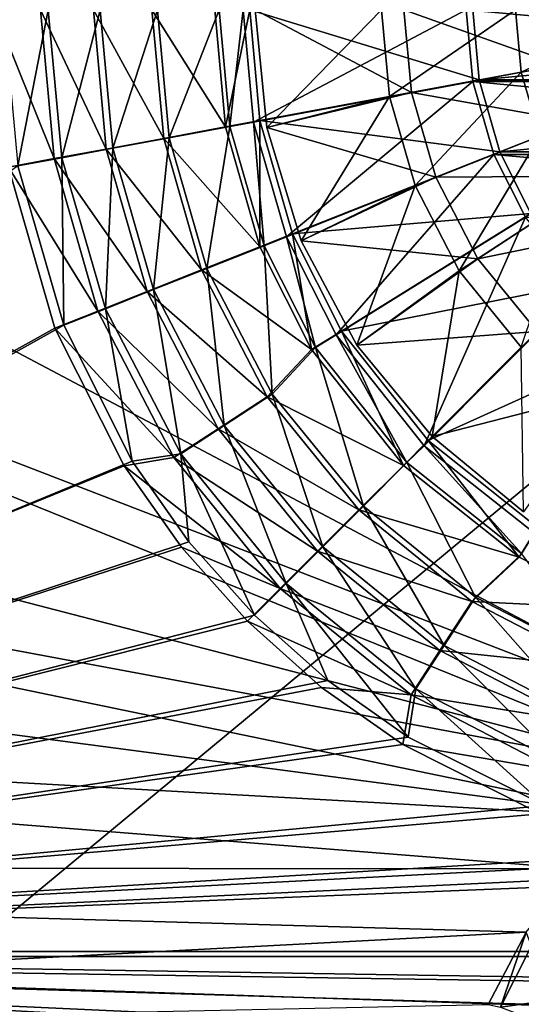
# Model space of a CAD drawing. Header units: metres. Extents: x -1004 to 0, y -708 to 0.
# Tile 41 of 123: x -641 to -558, y -549 to -386. Entities that reach past the tile are written whole.
import ezdxf

# ---------------------------------------------------------------- set-up
doc = ezdxf.new("R2010")
doc.units = ezdxf.units.M

msp = doc.modelspace()

# ---------------------------------------------------------------- linework, layer by layer
at = {"layer": 'top0123410'}
for points in [[(-637.605042, -384.02713, 2158.308838), (-635.341553, -408.697754, 2158.308838), (-645.276489, -384.02713, 2167.143799)], [(-635.341553, -408.697754, 2158.308838), (-642.884827, -410.094482, 2167.143799), (-645.276489, -384.02713, 2167.143799)], [(-643.741211, -384.070709, 2169.999756), (-641.358276, -409.90625, 2169.999756), (-636.314819, -384.107056, 2161.194092)], [(-636.314819, -384.107056, 2161.194092), (-641.358276, -409.90625, 2169.999756), (-634.056885, -408.549347, 2161.194092)], [(-628.839294, -384.02713, 2150.335205), (-626.722168, -407.102692, 2150.335205), (-637.605042, -384.02713, 2158.308838)], [(-626.722168, -407.102692, 2150.335205), (-635.341553, -408.697754, 2158.308838), (-637.605042, -384.02713, 2158.308838)], [(-627.738037, -384.101929, 2153.198975), (-636.314819, -384.107056, 2161.194092), (-634.056885, -408.549347, 2161.194092)], [(-625.624329, -406.983185, 2153.198975), (-627.738037, -384.101929, 2153.198975), (-634.056885, -408.549347, 2161.194092)], [(-619.150146, -384.02713, 2143.397217), (-617.194763, -405.33963, 2143.397217), (-628.839294, -384.02713, 2150.335205)], [(-617.194763, -405.33963, 2143.397217), (-626.722168, -407.102692, 2150.335205), (-628.839294, -384.02713, 2150.335205)], [(-618.218933, -384.096283, 2146.241211), (-627.738037, -384.101929, 2153.198975), (-625.624329, -406.983185, 2153.198975)], [(-616.26532, -405.244934, 2146.241211), (-618.218933, -384.096283, 2146.241211), (-625.624329, -406.983185, 2153.198975)], [(-608.746277, -384.02713, 2137.627197), (-606.964478, -403.447144, 2137.627197), (-619.150146, -384.02713, 2143.397217)], [(-606.964478, -403.447144, 2137.627197), (-617.194763, -405.33963, 2143.397217), (-619.150146, -384.02713, 2143.397217)], [(-608.023987, -384.059784, 2140.483154), (-618.218933, -384.096283, 2146.241211), (-616.26532, -405.244934, 2146.241211)], [(-606.241577, -403.38385, 2140.483154), (-608.023987, -384.059784, 2140.483154), (-616.26532, -405.244934, 2146.241211)], [(-608.746277, -384.02713, 2137.627197), (-602.932068, -384.02713, 2137.627197), (-606.964478, -403.447144, 2137.627197)], [(-604.023926, -384.067749, 2140.483154), (-608.023987, -384.059784, 2140.483154), (-606.241577, -403.38385, 2140.483154)], [(-602.932068, -384.02713, 2137.627197), (-601.247314, -402.38913, 2137.627197), (-606.964478, -403.447144, 2137.627197)], [(-604.023926, -384.067749, 2140.483154), (-606.241577, -403.38385, 2140.483154), (-602.305298, -402.672516, 2140.483154)], [(-604.023926, -384.067749, 2140.483154), (-602.305298, -402.672516, 2140.483154), (-567.073975, -384.053162, 2169.999756)], [(-565.982117, -384.02713, 2167.143799), (-564.914246, -395.665375, 2167.143799), (-602.932068, -384.02713, 2137.627197)], [(-564.914246, -395.665375, 2167.143799), (-601.247314, -402.38913, 2137.627197), (-602.932068, -384.02713, 2137.627197)], [(-602.305298, -402.672516, 2140.483154), (-565.977905, -395.918091, 2169.999756), (-567.073975, -384.053162, 2169.999756)], [(-567.073975, -384.053162, 2169.999756), (-438.071442, -395.918091, 2169.999756), (-436.975372, -384.053162, 2169.999756)], [(-567.073975, -384.053162, 2169.999756), (-565.977905, -395.918091, 2169.999756), (-438.071442, -395.918091, 2169.999756)], [(-438.067291, -384.02713, 2167.143799), (-564.914246, -395.665375, 2167.143799), (-565.982117, -384.02713, 2167.143799)], [(-438.067291, -384.02713, 2167.143799), (-439.135101, -395.665375, 2167.143799), (-564.914246, -395.665375, 2167.143799)], [(-602.305298, -402.672516, 2140.483154), (-596.827515, -421.660583, 2140.483154), (-565.977905, -395.918091, 2169.999756)], [(-564.914246, -395.665375, 2167.143799), (-561.49176, -407.569, 2167.143799), (-601.247314, -402.38913, 2137.627197)], [(-596.827515, -421.660583, 2140.483154), (-562.484497, -408.027588, 2169.999756), (-565.977905, -395.918091, 2169.999756)], [(-565.977905, -395.918091, 2169.999756), (-441.56485, -408.027588, 2169.999756), (-438.071442, -395.918091, 2169.999756)], [(-565.977905, -395.918091, 2169.999756), (-562.484497, -408.027588, 2169.999756), (-441.56485, -408.027588, 2169.999756)], [(-439.135101, -395.665375, 2167.143799), (-561.49176, -407.569, 2167.143799), (-564.914246, -395.665375, 2167.143799)], [(-439.135101, -395.665375, 2167.143799), (-442.557617, -407.569, 2167.143799), (-561.49176, -407.569, 2167.143799)], [(-606.964478, -403.447144, 2137.627197), (-601.247314, -402.38913, 2137.627197), (-601.25354, -423.309906, 2137.627197)], [(-606.241577, -403.38385, 2140.483154), (-600.553589, -423.11557, 2140.483154), (-602.305298, -402.672516, 2140.483154)], [(-602.305298, -402.672516, 2140.483154), (-600.553589, -423.11557, 2140.483154), (-596.827515, -421.660583, 2140.483154)], [(-601.247314, -402.38913, 2137.627197), (-595.847473, -421.169769, 2137.627197), (-601.25354, -423.309906, 2137.627197)], [(-561.49176, -407.569, 2167.143799), (-595.847473, -421.169769, 2137.627197), (-601.247314, -402.38913, 2137.627197)], [(-606.964478, -403.447144, 2137.627197), (-601.25354, -423.309906, 2137.627197), (-617.194763, -405.33963, 2143.397217)], [(-606.241577, -403.38385, 2140.483154), (-616.26532, -405.244934, 2146.241211), (-610.029724, -426.876007, 2146.241211)], [(-600.553589, -423.11557, 2140.483154), (-606.241577, -403.38385, 2140.483154), (-610.029724, -426.876007, 2146.241211)], [(-617.194763, -405.33963, 2143.397217), (-610.926575, -427.140381, 2143.397217), (-626.722168, -407.102692, 2150.335205)], [(-616.26532, -405.244934, 2146.241211), (-625.624329, -406.983185, 2153.198975), (-618.877869, -430.386353, 2153.198975)], [(-610.029724, -426.876007, 2146.241211), (-616.26532, -405.244934, 2146.241211), (-618.877869, -430.386353, 2153.198975)], [(-601.25354, -423.309906, 2137.627197), (-610.926575, -427.140381, 2143.397217), (-617.194763, -405.33963, 2143.397217)], [(-626.722168, -407.102692, 2150.335205), (-619.935425, -430.706909, 2150.335205), (-635.341553, -408.697754, 2158.308838)], [(-625.624329, -406.983185, 2153.198975), (-634.056885, -408.549347, 2161.194092), (-626.850159, -433.549194, 2161.194092)], [(-618.877869, -430.386353, 2153.198975), (-625.624329, -406.983185, 2153.198975), (-626.850159, -433.549194, 2161.194092)], [(-610.926575, -427.140381, 2143.397217), (-619.935425, -430.706909, 2150.335205), (-626.722168, -407.102692, 2150.335205)], [(-561.49176, -407.569, 2167.143799), (-556.357483, -417.768707, 2167.143799), (-595.847473, -421.169769, 2137.627197)], [(-442.557617, -407.569, 2167.143799), (-556.357483, -417.768707, 2167.143799), (-561.49176, -407.569, 2167.143799)], [(-635.341553, -408.697754, 2158.308838), (-628.085693, -433.933533, 2158.308838), (-642.884827, -410.094482, 2167.143799)], [(-641.358276, -409.90625, 2169.999756), (-633.753662, -436.286713, 2169.999756), (-634.056885, -408.549347, 2161.194092)], [(-619.935425, -430.706909, 2150.335205), (-628.085693, -433.933533, 2158.308838), (-635.341553, -408.697754, 2158.308838)], [(-634.056885, -408.549347, 2161.194092), (-633.753662, -436.286713, 2169.999756), (-626.850159, -433.549194, 2161.194092)], [(-596.827515, -421.660583, 2140.483154), (-588.646912, -437.882874, 2140.483154), (-562.484497, -408.027588, 2169.999756)], [(-588.646912, -437.882874, 2140.483154), (-557.261292, -418.383026, 2169.999756), (-562.484497, -408.027588, 2169.999756)], [(-562.484497, -408.027588, 2169.999756), (-446.788055, -418.383026, 2169.999756), (-441.56485, -408.027588, 2169.999756)], [(-562.484497, -408.027588, 2169.999756), (-557.261292, -418.383026, 2169.999756), (-446.788055, -418.383026, 2169.999756)], [(-633.753662, -436.286713, 2169.999756), (-641.358276, -409.90625, 2169.999756), (-820.797791, -540.828064, 2169.999756)], [(-820.797791, -540.0271, 2167.143799), (-642.884827, -410.094482, 2167.143799), (-635.218994, -436.756195, 2167.143799)], [(-628.085693, -433.933533, 2158.308838), (-635.218994, -436.756195, 2167.143799), (-642.884827, -410.094482, 2167.143799)], [(-556.357483, -417.768707, 2167.143799), (-587.756531, -437.246887, 2137.627197), (-595.847473, -421.169769, 2137.627197)], [(-588.646912, -437.882874, 2140.483154), (-574.065796, -456.23468, 2140.483154), (-557.261292, -418.383026, 2169.999756)], [(-556.357483, -417.768707, 2167.143799), (-547.24939, -429.251831, 2167.143799), (-587.756531, -437.246887, 2137.627197)], [(-574.065796, -456.23468, 2140.483154), (-547.968384, -430.076965, 2169.999756), (-557.261292, -418.383026, 2169.999756)], [(-601.25354, -423.309906, 2137.627197), (-595.847473, -421.169769, 2137.627197), (-592.697327, -440.311859, 2137.627197)], [(-600.553589, -423.11557, 2140.483154), (-592.053345, -439.979614, 2140.483154), (-596.827515, -421.660583, 2140.483154)], [(-596.827515, -421.660583, 2140.483154), (-592.053345, -439.979614, 2140.483154), (-588.646912, -437.882874, 2140.483154)], [(-595.847473, -421.169769, 2137.627197), (-587.756531, -437.246887, 2137.627197), (-592.697327, -440.311859, 2137.627197)], [(-601.25354, -423.309906, 2137.627197), (-592.697327, -440.311859, 2137.627197), (-610.926575, -427.140381, 2143.397217)], [(-600.553589, -423.11557, 2140.483154), (-610.029724, -426.876007, 2146.241211), (-599.227478, -447.688171, 2146.241211)], [(-592.053345, -439.979614, 2140.483154), (-600.553589, -423.11557, 2140.483154), (-599.227478, -447.688171, 2146.241211)], [(-610.926575, -427.140381, 2143.397217), (-600.058167, -448.119324, 2143.397217), (-619.935425, -430.706909, 2150.335205)], [(-610.029724, -426.876007, 2146.241211), (-618.877869, -430.386353, 2153.198975), (-607.190674, -452.903534, 2153.198975)], [(-592.697327, -440.311859, 2137.627197), (-600.058167, -448.119324, 2143.397217), (-610.926575, -427.140381, 2143.397217)], [(-599.227478, -447.688171, 2146.241211), (-610.029724, -426.876007, 2146.241211), (-607.190674, -452.903534, 2153.198975)], [(-618.877869, -430.386353, 2153.198975), (-626.850159, -433.549194, 2161.194092), (-614.365601, -457.602631, 2161.194092)], [(-607.190674, -452.903534, 2153.198975), (-618.877869, -430.386353, 2153.198975), (-614.365601, -457.602631, 2161.194092)], [(-547.24939, -429.251831, 2167.143799), (-573.376953, -455.379425, 2137.627197), (-587.756531, -437.246887, 2137.627197)], [(-574.065796, -456.23468, 2140.483154), (-555.747253, -470.732025, 2140.483154), (-547.968384, -430.076965, 2169.999756)], [(-547.24939, -429.251831, 2167.143799), (-535.766235, -438.359955, 2167.143799), (-573.376953, -455.379425, 2137.627197)], [(-619.935425, -430.706909, 2150.335205), (-608.167969, -453.421326, 2150.335205), (-628.085693, -433.933533, 2158.308838)], [(-600.058167, -448.119324, 2143.397217), (-608.167969, -453.421326, 2150.335205), (-619.935425, -430.706909, 2150.335205)], [(-633.753662, -436.286713, 2169.999756), (-622.394897, -458.824188, 2169.999756), (-626.850159, -433.549194, 2161.194092)], [(-626.850159, -433.549194, 2161.194092), (-622.394897, -458.824188, 2169.999756), (-614.365601, -457.602631, 2161.194092)], [(-628.085693, -433.933533, 2158.308838), (-615.504822, -458.218018, 2158.308838), (-635.218994, -436.756195, 2167.143799)], [(-608.167969, -453.421326, 2150.335205), (-615.504822, -458.218018, 2158.308838), (-628.085693, -433.933533, 2158.308838)], [(-820.797791, -540.828064, 2169.999756), (-622.394897, -458.824188, 2169.999756), (-633.753662, -436.286713, 2169.999756)], [(-635.218994, -436.756195, 2167.143799), (-623.739685, -459.568756, 2167.143799), (-820.797791, -540.0271, 2167.143799)], [(-615.504822, -458.218018, 2158.308838), (-623.739685, -459.568756, 2167.143799), (-635.218994, -436.756195, 2167.143799)], [(-592.697327, -440.311859, 2137.627197), (-587.756531, -437.246887, 2137.627197), (-577.48822, -459.490692, 2137.627197)], [(-592.053345, -439.979614, 2140.483154), (-576.910522, -459.046875, 2140.483154), (-588.646912, -437.882874, 2140.483154)], [(-588.646912, -437.882874, 2140.483154), (-576.910522, -459.046875, 2140.483154), (-574.065796, -456.23468, 2140.483154)], [(-587.756531, -437.246887, 2137.627197), (-573.376953, -455.379425, 2137.627197), (-577.48822, -459.490692, 2137.627197)], [(-535.766235, -438.359955, 2167.143799), (-555.244446, -469.759003, 2137.627197), (-573.376953, -455.379425, 2137.627197)], [(-592.053345, -439.979614, 2140.483154), (-599.227478, -447.688171, 2146.241211), (-584.113098, -466.262207, 2146.241211)], [(-576.910522, -459.046875, 2140.483154), (-592.053345, -439.979614, 2140.483154), (-584.113098, -466.262207, 2146.241211)], [(-592.697327, -440.311859, 2137.627197), (-577.48822, -459.490692, 2137.627197), (-600.058167, -448.119324, 2143.397217)], [(-600.058167, -448.119324, 2143.397217), (-584.84491, -466.847321, 2143.397217), (-608.167969, -453.421326, 2150.335205)], [(-599.227478, -447.688171, 2146.241211), (-607.190674, -452.903534, 2153.198975), (-590.838074, -472.999207, 2153.198975)], [(-577.48822, -459.490692, 2137.627197), (-584.84491, -466.847321, 2143.397217), (-600.058167, -448.119324, 2143.397217)], [(-584.113098, -466.262207, 2146.241211), (-599.227478, -447.688171, 2146.241211), (-590.838074, -472.999207, 2153.198975)], [(-607.190674, -452.903534, 2153.198975), (-614.365601, -457.602631, 2161.194092), (-596.897339, -479.069336, 2161.194092)], [(-590.838074, -472.999207, 2153.198975), (-607.190674, -452.903534, 2153.198975), (-596.897339, -479.069336, 2161.194092)], [(-608.167969, -453.421326, 2150.335205), (-591.696167, -473.698608, 2150.335205), (-615.504822, -458.218018, 2158.308838)], [(-584.84491, -466.847321, 2143.397217), (-591.696167, -473.698608, 2150.335205), (-608.167969, -453.421326, 2150.335205)], [(-577.48822, -459.490692, 2137.627197), (-573.376953, -455.379425, 2137.627197), (-558.309387, -474.699768, 2137.627197)], [(-576.910522, -459.046875, 2140.483154), (-557.870056, -474.122314, 2140.483154), (-574.065796, -456.23468, 2140.483154)], [(-574.065796, -456.23468, 2140.483154), (-557.870056, -474.122314, 2140.483154), (-555.747253, -470.732025, 2140.483154)], [(-573.376953, -455.379425, 2137.627197), (-555.244446, -469.759003, 2137.627197), (-558.309387, -474.699768, 2137.627197)], [(-622.394897, -458.824188, 2169.999756), (-613.004272, -472.158356, 2169.999756), (-614.365601, -457.602631, 2161.194092)], [(-614.365601, -457.602631, 2161.194092), (-613.004272, -472.158356, 2169.999756), (-602.14386, -484.325348, 2169.999756)], [(-614.365601, -457.602631, 2161.194092), (-602.14386, -484.325348, 2169.999756), (-596.897339, -479.069336, 2161.194092)], [(-613.004272, -472.158356, 2169.999756), (-622.394897, -458.824188, 2169.999756), (-820.797791, -540.828064, 2169.999756)], [(-623.739685, -459.568756, 2167.143799), (-614.270386, -473.032684, 2167.143799), (-820.797791, -540.0271, 2167.143799)], [(-615.504822, -458.218018, 2158.308838), (-597.89447, -479.896912, 2158.308838), (-623.739685, -459.568756, 2167.143799)], [(-597.89447, -479.896912, 2158.308838), (-614.270386, -473.032684, 2167.143799), (-623.739685, -459.568756, 2167.143799)], [(-591.696167, -473.698608, 2150.335205), (-597.89447, -479.896912, 2158.308838), (-615.504822, -458.218018, 2158.308838)], [(-577.48822, -459.490692, 2137.627197), (-558.309387, -474.699768, 2137.627197), (-584.84491, -466.847321, 2143.397217)], [(-576.910522, -459.046875, 2140.483154), (-584.113098, -466.262207, 2146.241211), (-565.512085, -481.343414, 2146.241211)], [(-557.870056, -474.122314, 2140.483154), (-576.910522, -459.046875, 2140.483154), (-565.512085, -481.343414, 2146.241211)], [(-584.113098, -466.262207, 2146.241211), (-590.838074, -472.999207, 2153.198975), (-570.713257, -489.315948, 2153.198975)], [(-565.512085, -481.343414, 2146.241211), (-584.113098, -466.262207, 2146.241211), (-570.713257, -489.315948, 2153.198975)], [(-584.84491, -466.847321, 2143.397217), (-566.116882, -482.060608, 2143.397217), (-591.696167, -473.698608, 2150.335205)], [(-558.309387, -474.699768, 2137.627197), (-566.116882, -482.060608, 2143.397217), (-584.84491, -466.847321, 2143.397217)], [(-558.309387, -474.699768, 2137.627197), (-555.244446, -469.759003, 2137.627197), (-541.307495, -483.255951, 2137.627197)], [(-602.14386, -484.325348, 2169.999756), (-613.004272, -472.158356, 2169.999756), (-820.797791, -540.828064, 2169.999756)], [(-820.797791, -540.0271, 2167.143799), (-614.270386, -473.032684, 2167.143799), (-603.319031, -485.321472, 2167.143799)], [(-603.319031, -485.321472, 2167.143799), (-614.270386, -473.032684, 2167.143799), (-597.89447, -479.896912, 2158.308838)], [(-591.696167, -473.698608, 2150.335205), (-571.418884, -490.17041, 2150.335205), (-597.89447, -479.896912, 2158.308838)], [(-590.838074, -472.999207, 2153.198975), (-596.897339, -479.069336, 2161.194092), (-575.399475, -496.499237, 2161.194092)], [(-566.116882, -482.060608, 2143.397217), (-571.418884, -490.17041, 2150.335205), (-591.696167, -473.698608, 2150.335205)], [(-570.713257, -489.315948, 2153.198975), (-590.838074, -472.999207, 2153.198975), (-575.399475, -496.499237, 2161.194092)], [(-557.870056, -474.122314, 2140.483154), (-565.512085, -481.343414, 2146.241211), (-544.680664, -492.10849, 2146.241211)], [(-558.309387, -474.699768, 2137.627197), (-541.307495, -483.255951, 2137.627197), (-566.116882, -482.060608, 2143.397217)], [(-602.14386, -484.325348, 2169.999756), (-589.990845, -495.137604, 2169.999756), (-596.897339, -479.069336, 2161.194092)], [(-596.897339, -479.069336, 2161.194092), (-589.990845, -495.137604, 2169.999756), (-576.678833, -504.485992, 2169.999756)], [(-596.897339, -479.069336, 2161.194092), (-576.678833, -504.485992, 2169.999756), (-575.399475, -496.499237, 2161.194092)], [(-597.89447, -479.896912, 2158.308838), (-576.215576, -497.507294, 2158.308838), (-603.319031, -485.321472, 2167.143799)], [(-571.418884, -490.17041, 2150.335205), (-576.215576, -497.507294, 2158.308838), (-597.89447, -479.896912, 2158.308838)], [(-566.116882, -482.060608, 2143.397217), (-545.137939, -492.929016, 2143.397217), (-571.418884, -490.17041, 2150.335205)], [(-565.512085, -481.343414, 2146.241211), (-570.713257, -489.315948, 2153.198975), (-548.175232, -500.962921, 2153.198975)], [(-541.307495, -483.255951, 2137.627197), (-545.137939, -492.929016, 2143.397217), (-566.116882, -482.060608, 2143.397217)], [(-544.680664, -492.10849, 2146.241211), (-565.512085, -481.343414, 2146.241211), (-548.175232, -500.962921, 2153.198975)], [(-820.797791, -540.828064, 2169.999756), (-589.990845, -495.137604, 2169.999756), (-602.14386, -484.325348, 2169.999756)], [(-603.319031, -485.321472, 2167.143799), (-591.030212, -496.272797, 2167.143799), (-820.797791, -540.0271, 2167.143799)], [(-576.215576, -497.507294, 2158.308838), (-591.030212, -496.272797, 2167.143799), (-603.319031, -485.321472, 2167.143799)], [(-571.418884, -490.17041, 2150.335205), (-548.704468, -501.937897, 2150.335205), (-576.215576, -497.507294, 2158.308838)], [(-570.713257, -489.315948, 2153.198975), (-575.399475, -496.499237, 2161.194092), (-551.323792, -508.940857, 2161.194092)], [(-545.137939, -492.929016, 2143.397217), (-548.704468, -501.937897, 2150.335205), (-571.418884, -490.17041, 2150.335205)], [(-548.175232, -500.962921, 2153.198975), (-570.713257, -489.315948, 2153.198975), (-551.323792, -508.940857, 2161.194092)], [(-576.678833, -504.485992, 2169.999756), (-589.990845, -495.137604, 2169.999756), (-820.797791, -540.828064, 2169.999756)], [(-591.030212, -496.272797, 2167.143799), (-577.566284, -505.742157, 2167.143799), (-820.797791, -540.0271, 2167.143799)], [(-577.566284, -505.742157, 2167.143799), (-591.030212, -496.272797, 2167.143799), (-576.215576, -497.507294, 2158.308838)], [(-576.678833, -504.485992, 2169.999756), (-554.04895, -515.849182, 2169.999756), (-575.399475, -496.499237, 2161.194092)], [(-575.399475, -496.499237, 2161.194092), (-554.04895, -515.849182, 2169.999756), (-551.323792, -508.940857, 2161.194092)], [(-576.215576, -497.507294, 2158.308838), (-551.931091, -510.088165, 2158.308838), (-577.566284, -505.742157, 2167.143799)], [(-548.704468, -501.937897, 2150.335205), (-551.931091, -510.088165, 2158.308838), (-576.215576, -497.507294, 2158.308838)], [(-554.04895, -515.849182, 2169.999756), (-576.678833, -504.485992, 2169.999756), (-820.797791, -540.828064, 2169.999756)], [(-820.797791, -540.0271, 2167.143799), (-577.566284, -505.742157, 2167.143799), (-554.753784, -517.221436, 2167.143799)], [(-551.931091, -510.088165, 2158.308838), (-554.753784, -517.221436, 2167.143799), (-577.566284, -505.742157, 2167.143799)], [(-820.797791, -540.828064, 2169.999756), (-527.65509, -523.406677, 2169.999756), (-554.04895, -515.849182, 2169.999756)], [(-554.753784, -517.221436, 2167.143799), (-528.092041, -524.887268, 2167.143799), (-820.797791, -540.0271, 2167.143799)], [(-502.024689, -525.743713, 2169.999756), (-527.65509, -523.406677, 2169.999756), (-820.797791, -540.828064, 2169.999756)], [(-528.092041, -524.887268, 2167.143799), (-502.024689, -527.278931, 2167.143799), (-820.797791, -540.0271, 2167.143799)], [(-183.251602, -540.828064, 2169.999756), (-502.024689, -525.743713, 2169.999756), (-820.797791, -540.828064, 2169.999756)], [(-820.797791, -540.0271, 2167.143799), (-502.024689, -527.278931, 2167.143799), (-183.251602, -540.0271, 2167.143799)], [(-103.835175, -579.368164, 2141.365967), (-861.507385, -550.832275, 2160.918945), (-820.797791, -540.0271, 2167.143799)], [(-820.797791, -540.828064, 2169.999756), (-861.060242, -551.227539, 2164.058594), (-110.421417, -573.584229, 2149.328857)], [(-183.251602, -540.0271, 2167.143799), (-142.542007, -550.832275, 2160.918945), (-820.797791, -540.0271, 2167.143799)], [(-142.542007, -550.832275, 2160.918945), (-122.587112, -563.486084, 2152.842285), (-820.797791, -540.0271, 2167.143799)], [(-820.797791, -540.0271, 2167.143799), (-122.587112, -563.486084, 2152.842285), (-103.835175, -579.368164, 2141.365967)], [(-110.421417, -573.584229, 2149.328857), (-125.750549, -561.631348, 2157.554688), (-820.797791, -540.828064, 2169.999756)], [(-125.750549, -561.631348, 2157.554688), (-142.989136, -551.227539, 2164.058594), (-820.797791, -540.828064, 2169.999756)], [(-820.797791, -540.828064, 2169.999756), (-142.989136, -551.227539, 2164.058594), (-183.251602, -540.828064, 2169.999756)]]:
    msp.add_3dface(points, dxfattribs=at)
at = {"layer": 'top0123417'}
for points in [[(-602.024658, -384.02713, 2136.719971), (-600.10321, -403.536163, 2136.719971), (-581.103638, -384.02713, 2147.430664)], [(-602.024658, -384.02713, 2134.872559), (-600.10321, -403.536163, 2134.872559), (-602.024658, -384.02713, 2136.719971)], [(-600.10321, -403.536163, 2134.872559), (-600.10321, -403.536163, 2136.719971), (-602.024658, -384.02713, 2136.719971)], [(-600.10321, -403.536163, 2134.872559), (-602.024658, -384.02713, 2134.872559), (-576.15564, -397.745239, 2129.237549)], [(-576.15564, -397.745239, 2129.237549), (-602.024658, -384.02713, 2134.872559), (-577.414246, -384.02713, 2129.237549)], [(-581.103638, -384.02713, 2147.430664), (-600.10321, -403.536163, 2136.719971), (-579.783447, -398.416565, 2147.430664)], [(-581.103638, -384.02713, 2147.430664), (-579.783447, -398.416565, 2147.430664), (-558.89209, -384.02713, 2155.620361)], [(-579.783447, -398.416565, 2147.430664), (-557.942749, -394.374908, 2155.620361), (-558.89209, -384.02713, 2155.620361)], [(-552.44104, -384.02713, 2125.187256), (-551.599304, -393.20105, 2125.187256), (-577.414246, -384.02713, 2129.237549)], [(-551.599304, -393.20105, 2125.187256), (-576.15564, -397.745239, 2129.237549), (-577.414246, -384.02713, 2129.237549)], [(-558.89209, -384.02713, 2155.620361), (-557.942749, -394.374908, 2155.620361), (-535.858032, -384.02713, 2161.084473)], [(-557.942749, -394.374908, 2155.620361), (-535.293213, -390.183533, 2161.084473), (-535.858032, -384.02713, 2161.084473)], [(-535.293213, -390.183533, 2161.084473), (-557.942749, -394.374908, 2155.620361), (-554.899353, -404.959717, 2155.620361)], [(-557.942749, -394.374908, 2155.620361), (-579.783447, -398.416565, 2147.430664), (-575.551392, -413.135681, 2147.430664)], [(-576.15564, -397.745239, 2129.237549), (-551.599304, -393.20105, 2125.187256), (-548.901184, -402.585114, 2125.187256)], [(-554.899353, -404.959717, 2155.620361), (-557.942749, -394.374908, 2155.620361), (-575.551392, -413.135681, 2147.430664)], [(-572.121033, -411.777649, 2129.237549), (-600.10321, -403.536163, 2134.872559), (-576.15564, -397.745239, 2129.237549)], [(-572.121033, -411.777649, 2129.237549), (-576.15564, -397.745239, 2129.237549), (-548.901184, -402.585114, 2125.187256)], [(-600.10321, -403.536163, 2136.719971), (-594.412659, -422.295471, 2136.719971), (-579.783447, -398.416565, 2147.430664)], [(-579.783447, -398.416565, 2147.430664), (-594.412659, -422.295471, 2136.719971), (-575.551392, -413.135681, 2147.430664)], [(-544.2229, -411.615448, 2125.187256), (-572.121033, -411.777649, 2129.237549), (-548.901184, -402.585114, 2125.187256)], [(-600.10321, -403.536163, 2134.872559), (-594.412659, -422.295471, 2134.872559), (-600.10321, -403.536163, 2136.719971)], [(-594.412659, -422.295471, 2134.872559), (-594.412659, -422.295471, 2136.719971), (-600.10321, -403.536163, 2136.719971)], [(-594.412659, -422.295471, 2134.872559), (-600.10321, -403.536163, 2134.872559), (-572.121033, -411.777649, 2129.237549)], [(-554.899353, -404.959717, 2155.620361), (-575.551392, -413.135681, 2147.430664), (-568.21344, -427.299896, 2147.430664)], [(-549.622437, -415.145538, 2155.620361), (-554.899353, -404.959717, 2155.620361), (-568.21344, -427.299896, 2147.430664)], [(-565.125427, -425.281036, 2129.237549), (-594.412659, -422.295471, 2134.872559), (-572.121033, -411.777649, 2129.237549)], [(-544.2229, -411.615448, 2125.187256), (-565.125427, -425.281036, 2129.237549), (-572.121033, -411.777649, 2129.237549)], [(-537.674438, -419.676849, 2125.187256), (-565.125427, -425.281036, 2129.237549), (-544.2229, -411.615448, 2125.187256)], [(-594.412659, -422.295471, 2136.719971), (-585.171631, -439.584137, 2136.719971), (-575.551392, -413.135681, 2147.430664)], [(-575.551392, -413.135681, 2147.430664), (-585.171631, -439.584137, 2136.719971), (-568.21344, -427.299896, 2147.430664)], [(-549.622437, -415.145538, 2155.620361), (-568.21344, -427.299896, 2147.430664), (-557.941956, -439.944397, 2147.430664)], [(-537.674438, -419.676849, 2125.187256), (-555.333191, -437.335602, 2129.237549), (-565.125427, -425.281036, 2129.237549)], [(-594.412659, -422.295471, 2134.872559), (-585.171631, -439.584137, 2134.872559), (-594.412659, -422.295471, 2136.719971)], [(-585.171631, -439.584137, 2134.872559), (-585.171631, -439.584137, 2136.719971), (-594.412659, -422.295471, 2136.719971)], [(-565.125427, -425.281036, 2129.237549), (-585.171631, -439.584137, 2134.872559), (-594.412659, -422.295471, 2134.872559)], [(-555.333191, -437.335602, 2129.237549), (-585.171631, -439.584137, 2134.872559), (-565.125427, -425.281036, 2129.237549)], [(-585.171631, -439.584137, 2136.719971), (-572.735352, -454.737793, 2136.719971), (-568.21344, -427.299896, 2147.430664)], [(-568.21344, -427.299896, 2147.430664), (-572.735352, -454.737793, 2136.719971), (-557.941956, -439.944397, 2147.430664)], [(-572.735352, -454.737793, 2134.872559), (-585.171631, -439.584137, 2134.872559), (-555.333191, -437.335602, 2129.237549)], [(-572.735352, -454.737793, 2134.872559), (-555.333191, -437.335602, 2129.237549), (-543.278625, -447.127869, 2129.237549)], [(-585.171631, -439.584137, 2134.872559), (-572.735352, -454.737793, 2134.872559), (-585.171631, -439.584137, 2136.719971)], [(-572.735352, -454.737793, 2134.872559), (-572.735352, -454.737793, 2136.719971), (-585.171631, -439.584137, 2136.719971)], [(-572.735352, -454.737793, 2136.719971), (-557.581726, -467.174103, 2136.719971), (-557.941956, -439.944397, 2147.430664)], [(-557.581726, -467.174103, 2134.872559), (-572.735352, -454.737793, 2134.872559), (-543.278625, -447.127869, 2129.237549)], [(-572.735352, -454.737793, 2134.872559), (-557.581726, -467.174103, 2134.872559), (-572.735352, -454.737793, 2136.719971)], [(-557.581726, -467.174103, 2134.872559), (-557.581726, -467.174103, 2136.719971), (-572.735352, -454.737793, 2136.719971)]]:
    msp.add_3dface(points, dxfattribs=at)
at = {"layer": 'top0123459'}
for points in [[(-10, -10, 90), (-787.024658, -653.266907, 90), (-994.049377, -10, 90)], [(-217.024689, -653.266907, 90), (-787.024658, -653.266907, 90), (-10, -10, 90)], [(-597.932983, -74.810768, 117.032295), (-944.863037, -280.118225, 113.448639), (-514.138, -508.234344, 109.46685)], [(-502.024689, -75.769028, 117.015564), (-597.932983, -74.810768, 117.032295), (-514.138, -508.234344, 109.46685)], [(-944.863037, -280.118225, 113.448639), (-945.789612, -341.679382, 112.374084), (-514.138, -508.234344, 109.46685)], [(-514.138, -508.234344, 109.46685), (-945.789612, -341.679382, 112.374084), (-526.226379, -511.707306, 109.406235)], [(-945.789612, -341.679382, 112.374084), (-944.48645, -403.233734, 111.299652), (-526.226379, -511.707306, 109.406235)], [(-526.226379, -511.707306, 109.406235), (-944.48645, -403.233734, 111.299652), (-942.999146, -433.983124, 110.762917)], [(-526.226379, -511.707306, 109.406235), (-942.999146, -433.983124, 110.762917), (-538.026001, -517.788757, 109.300079)], [(-942.999146, -433.983124, 110.762917), (-940.955261, -464.700562, 110.226746), (-538.026001, -517.788757, 109.300079)], [(-538.026001, -517.788757, 109.300079), (-940.955261, -464.700562, 110.226746), (-938.355408, -495.375977, 109.691299)], [(-538.026001, -517.788757, 109.300079), (-938.355408, -495.375977, 109.691299), (-548.562073, -526.294312, 109.151619)], [(-938.355408, -495.375977, 109.691299), (-935.200562, -525.999268, 109.156769), (-548.562073, -526.294312, 109.151619)], [(-548.562073, -526.294312, 109.151619), (-935.200562, -525.999268, 109.156769), (-557.155029, -536.790955, 108.968399)], [(-935.200562, -525.999268, 109.156769), (-931.491699, -556.560425, 108.623322), (-557.155029, -536.790955, 108.968399)], [(-557.155029, -536.790955, 108.968399), (-931.491699, -556.560425, 108.623322), (-563.40802, -548.786743, 108.75901)], [(-563.40802, -548.786743, 108.75901), (-561.389221, -549.249573, 104.911133), (-557.155029, -536.790955, 108.968399)], [(-561.389221, -549.249573, 104.911133), (-556.263489, -539.072083, 105.172783), (-557.155029, -536.790955, 108.968399)], [(-543.53125, -546.750671, 96.330009), (-556.263489, -539.072083, 105.172783), (-561.389221, -549.249573, 104.911133)], [(-547.457703, -554.546936, 96.129578), (-543.53125, -546.750671, 96.330009), (-561.389221, -549.249573, 104.911133)]]:
    msp.add_3dface(points, dxfattribs=at)

doc.saveas('drawing.dxf')
